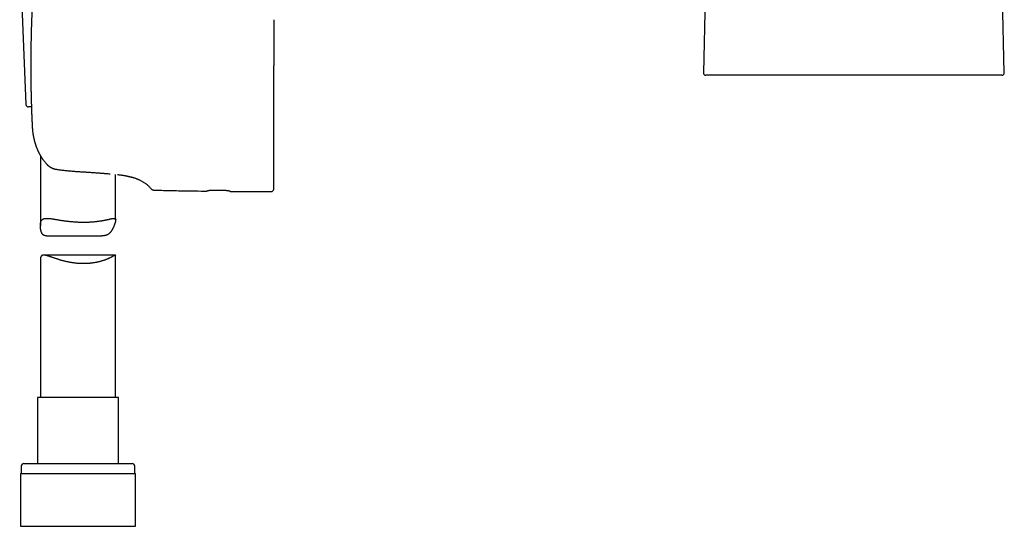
# Model space of a CAD drawing. Header units: millimetres. Extents: x 8 to 799, y 12 to 736.
# Tile 3 of 24: x 210 to 406, y 451 to 552. Entities that reach past the tile are written whole.
import ezdxf

# ---------------------------------------------------------------- set-up
doc = ezdxf.new("R2010")
doc.units = ezdxf.units.MM

msp = doc.modelspace()

# ---------------------------------------------------------------- linework, layer by layer
at = {"color": 7, "linetype": 'Continuous', "lineweight": 30}
for p, q in [((349.65, 682.9), (346.42, 541.27)), ((406.39, 541.27), (403.15, 682.9)), ((210.17, 563.96), (211.42, 534.96)), ((260.79, 551.83), (260.79, 551.81)), ((212.37, 542.62), (212.37, 542.62)), ((405.89, 540.76), (346.92, 540.76)), ((212.5, 534.48), (211.92, 534.48)), ((260.79, 533.4), (260.79, 533.42)), ((212.65, 530.84), (212.65, 530.84)), ((214.29, 524.78), (214.29, 510.77)), ((260.79, 525.39), (260.79, 525.4)), ((217.15, 522.12), (217.14, 522.13)), ((229.29, 512.01), (229.29, 521.05)), ((231.38, 520.75), (231.37, 520.76)), ((249.24, 517.93), (250.34, 517.92)), ((215.52, 508.8), (226.56, 508.8)), ((229.24, 504.97), (214.96, 504.97)), ((229.29, 476.61), (229.29, 504.9)), ((214.29, 504.07), (214.29, 476.61)), ((213.74, 476.61), (213.74, 463.48)), ((223.01, 476.61), (213.74, 476.61)), ((229.84, 476.61), (223.01, 476.61)), ((229.84, 463.48), (229.84, 476.61)), ((210.99, 463.48), (223.42, 463.48)), ((223.42, 463.48), (232.59, 463.48)), ((210.32, 461.48), (210.32, 450.98)), ((210.32, 461.48), (223.52, 461.48)), ((210.49, 462.98), (210.49, 461.48)), ((223.52, 461.48), (233.27, 461.48)), ((233.09, 461.48), (233.09, 462.98)), ((233.27, 450.98), (233.27, 461.48)), ((210.32, 450.98), (223.52, 450.98)), ((223.52, 450.98), (233.27, 450.98))]:
    msp.add_line(p, q, dxfattribs=at)
at = {"color": 7, "linetype": 'Continuous', "lineweight": 30, "flags": 128}
msp.add_lwpolyline([(232.59, 520.46), (232.53, 520.48), (232.52, 520.48)], dxfattribs=at)
at = {"color": 7, "linetype": 'Continuous', "lineweight": 30}
for centre, radius, start, end in [((346.92, 541.26), 0.5, 178.6827, 270), ((405.89, 541.26), 0.5, 270, 1.3206), ((211.92, 534.98), 0.5, 182.4813, 270), ((217.38, 523.1), 1, 256.4442, 258.8977), ((260.29, 518.12), 0.5, 269.9713, 0), ((210.99, 462.98), 0.5, 90, 180), ((232.59, 462.98), 0.5, 0, 90)]:
    msp.add_arc(centre, radius, start, end, dxfattribs=at)
for points, knots in [([(212.63, 554.03), (212.63, 553.98), (212.62, 553.82), (212.61, 553.55), (212.59, 553.21), (212.58, 552.89), (212.57, 552.58), (212.56, 552.28), (212.54, 551.99), (212.53, 551.7), (212.52, 551.41), (212.51, 551.13), (212.51, 550.87), (212.5, 550.63), (212.49, 550.4), (212.48, 550.18), (212.48, 549.97), (212.47, 549.78), (212.47, 549.62), (212.46, 549.47), (212.46, 549.35), (212.46, 549.23), (212.45, 549.11), (212.45, 548.97), (212.45, 548.82), (212.44, 548.64), (212.44, 548.46), (212.43, 548.26), (212.43, 548.05), (212.43, 547.84), (212.42, 547.6), (212.42, 547.34), (212.41, 547.05), (212.41, 546.76), (212.4, 546.45), (212.4, 546.12), (212.39, 545.79), (212.39, 545.43), (212.38, 545.07), (212.38, 544.69), (212.38, 544.3), (212.38, 543.89), (212.37, 543.48), (212.37, 543.05), (212.37, 542.76), (212.37, 542.62)], [0, 0, 0, 0, 0.012328, 0.042517, 0.071694, 0.099861, 0.127017, 0.153163, 0.178298, 0.20478, 0.23004, 0.254077, 0.276892, 0.298485, 0.318856, 0.338005, 0.355932, 0.372638, 0.388121, 0.39943, 0.409984, 0.42004, 0.430721, 0.44216, 0.45634, 0.471534, 0.487741, 0.504963, 0.523199, 0.542449, 0.562712, 0.586173, 0.610861, 0.636777, 0.663919, 0.692288, 0.721885, 0.752709, 0.784761, 0.81804, 0.852547, 0.887633, 0.923903, 0.961359, 1, 1, 1, 1]), ([(260.79, 551.81), (260.79, 551.63), (260.79, 551.27), (260.79, 550.72), (260.79, 550.16), (260.79, 549.59), (260.79, 549.1), (260.79, 548.69), (260.79, 548.36), (260.79, 548.03), (260.79, 547.7), (260.79, 547.37), (260.79, 547.05), (260.79, 546.65), (260.79, 546.17), (260.79, 545.6), (260.79, 545.02), (260.79, 544.43), (260.79, 543.83), (260.79, 543.23), (260.79, 542.82), (260.79, 542.62)], [0, 0, 0, 0, 0.06057, 0.121685, 0.183374, 0.245669, 0.308598, 0.344205, 0.380024, 0.416063, 0.452324, 0.488813, 0.523211, 0.556882, 0.617636, 0.679212, 0.741627, 0.804897, 0.869039, 0.934069, 1, 1, 1, 1]), ([(212.37, 542.62), (212.37, 542.49), (212.37, 542.26), (212.37, 541.91), (212.37, 541.57), (212.38, 541.24), (212.38, 540.92), (212.38, 540.62), (212.38, 540.32), (212.39, 540.02), (212.39, 539.73), (212.39, 539.45), (212.4, 539.18), (212.4, 538.93), (212.4, 538.69), (212.41, 538.47), (212.41, 538.26), (212.41, 538.07), (212.42, 537.9), (212.42, 537.75), (212.42, 537.63), (212.42, 537.51), (212.43, 537.38), (212.43, 537.24), (212.43, 537.09), (212.44, 536.91), (212.44, 536.72), (212.44, 536.52), (212.45, 536.31), (212.46, 536.08), (212.46, 535.84), (212.47, 535.57), (212.48, 535.29), (212.49, 534.99), (212.5, 534.67), (212.51, 534.34), (212.52, 534), (212.53, 533.64), (212.54, 533.27), (212.56, 532.88), (212.57, 532.48), (212.59, 532.07), (212.61, 531.65), (212.63, 531.24), (212.64, 530.97), (212.64, 530.84)], [0, 0, 0, 0, 0.030814, 0.06063, 0.089447, 0.117266, 0.144087, 0.169909, 0.194734, 0.220889, 0.245836, 0.269577, 0.29211, 0.313436, 0.333555, 0.352468, 0.370173, 0.386672, 0.401964, 0.413132, 0.423556, 0.433488, 0.444038, 0.455335, 0.469341, 0.484348, 0.500356, 0.517365, 0.535376, 0.554389, 0.574403, 0.597575, 0.621959, 0.647555, 0.674363, 0.702383, 0.731615, 0.76206, 0.793717, 0.826587, 0.86067, 0.895325, 0.931151, 0.968147, 1, 1, 1, 1]), ([(260.79, 533.42), (260.79, 533.6), (260.79, 533.97), (260.79, 534.51), (260.79, 535.07), (260.79, 535.64), (260.79, 536.13), (260.79, 536.54), (260.79, 536.87), (260.79, 537.2), (260.79, 537.53), (260.79, 537.86), (260.79, 538.18), (260.79, 538.58), (260.79, 539.06), (260.79, 539.63), (260.79, 540.22), (260.79, 540.8), (260.79, 541.4), (260.79, 542.01), (260.79, 542.41), (260.79, 542.62)], [0, 0, 0, 0, 0.060504, 0.121566, 0.183217, 0.245489, 0.308409, 0.344016, 0.379842, 0.41589, 0.452166, 0.488674, 0.523123, 0.55685, 0.617685, 0.679317, 0.741761, 0.805036, 0.869157, 0.93414, 1, 1, 1, 1]), ([(212.5, 534.48), (212.5, 534.44), (212.51, 534.28), (212.52, 534), (212.53, 533.64), (212.54, 533.27), (212.56, 532.88), (212.57, 532.48), (212.59, 532.07), (212.61, 531.65), (212.63, 531.24), (212.64, 530.97), (212.64, 530.84)], [0, 0, 0, 0, 0.03765, 0.132186, 0.230643, 0.333021, 0.439321, 0.549544, 0.661617, 0.777475, 0.897119, 1, 1, 1, 1]), ([(260.79, 529.16), (260.79, 529.3), (260.79, 529.6), (260.79, 530.05), (260.79, 530.51), (260.79, 530.98), (260.79, 531.45), (260.79, 531.93), (260.79, 532.41), (260.79, 532.9), (260.79, 533.24), (260.79, 533.4)], [0, 0, 0, 0, 0.109228, 0.219003, 0.329392, 0.440461, 0.552278, 0.662887, 0.774338, 0.88669, 1, 1, 1, 1]), ([(212.64, 530.84), (212.65, 530.79), (212.65, 530.65), (212.67, 530.45), (212.68, 530.25), (212.7, 530.06), (212.72, 529.87), (212.73, 529.71), (212.75, 529.55), (212.77, 529.41), (212.79, 529.28), (212.8, 529.16), (212.82, 529.03), (212.85, 528.87), (212.88, 528.69), (212.92, 528.5), (212.96, 528.31), (212.99, 528.15), (213.02, 528.03), (213.04, 527.95), (213.05, 527.88), (213.07, 527.82), (213.08, 527.77), (213.09, 527.73), (213.1, 527.7), (213.1, 527.69), (213.11, 527.67), (213.11, 527.65), (213.12, 527.62), (213.13, 527.57), (213.15, 527.51), (213.18, 527.42), (213.21, 527.31), (213.25, 527.18), (213.29, 527.05), (213.33, 526.91), (213.38, 526.76), (213.44, 526.61), (213.5, 526.45), (213.57, 526.28), (213.63, 526.12), (213.7, 525.97), (213.76, 525.82), (213.81, 525.71), (213.85, 525.63), (213.87, 525.58), (213.89, 525.54), (213.91, 525.5), (213.92, 525.48), (213.93, 525.46), (213.95, 525.43), (213.96, 525.39), (213.99, 525.35), (214.01, 525.3), (214.04, 525.25), (214.09, 525.16), (214.15, 525.03), (214.24, 524.87), (214.33, 524.72), (214.41, 524.59), (214.48, 524.48), (214.56, 524.36), (214.64, 524.22), (214.74, 524.08), (214.85, 523.93), (214.96, 523.78), (215.09, 523.62), (215.22, 523.45), (215.36, 523.29), (215.45, 523.18), (215.5, 523.14)], [0, 0, 0, 0, 0.020932, 0.046477, 0.070714, 0.093621, 0.115181, 0.135376, 0.153163, 0.16973, 0.185073, 0.199192, 0.212083, 0.233338, 0.255197, 0.27782, 0.301211, 0.325372, 0.335254, 0.344962, 0.353525, 0.360869, 0.366993, 0.371893, 0.37557, 0.377226, 0.378885, 0.381391, 0.384761, 0.388998, 0.398659, 0.408313, 0.423873, 0.43932, 0.455441, 0.472604, 0.490816, 0.51074, 0.531796, 0.553043, 0.573567, 0.593361, 0.612419, 0.630737, 0.638387, 0.644998, 0.65049, 0.654861, 0.658111, 0.660559, 0.663814, 0.668586, 0.674605, 0.681653, 0.688948, 0.696421, 0.717487, 0.739854, 0.763524, 0.778428, 0.794677, 0.81228, 0.831238, 0.851979, 0.874133, 0.897701, 0.922684, 0.949083, 0.976901, 1, 1, 1, 1]), ([(260.79, 525.4), (260.79, 525.53), (260.79, 525.78), (260.79, 526.18), (260.79, 526.58), (260.79, 527), (260.79, 527.42), (260.79, 527.85), (260.79, 528.28), (260.79, 528.71), (260.79, 529.01), (260.79, 529.16)], [0, 0, 0, 0, 0.111429, 0.223164, 0.335289, 0.447884, 0.56072, 0.671057, 0.780999, 0.890621, 1, 1, 1, 1]), ([(260.79, 520.1), (260.79, 520.17), (260.79, 520.32), (260.79, 520.54), (260.79, 520.78), (260.79, 521.03), (260.79, 521.28), (260.79, 521.54), (260.79, 521.81), (260.79, 522.08), (260.79, 522.34), (260.79, 522.59), (260.79, 522.81), (260.79, 523.04), (260.79, 523.27), (260.79, 523.5), (260.79, 523.74), (260.79, 524.02), (260.79, 524.32), (260.79, 524.67), (260.79, 525.03), (260.79, 525.27), (260.79, 525.39)], [0, 0, 0, 0, 0.0567201, 0.1132042, 0.1694771, 0.2255636, 0.2814893, 0.3362845, 0.3909734, 0.4455806, 0.5001307, 0.5409969, 0.5816721, 0.6221669, 0.6624923, 0.7026592, 0.7426787, 0.7825622, 0.8372001, 0.8916322, 0.9458886, 1, 1, 1, 1]), ([(215.5, 523.13), (215.51, 523.12), (215.54, 523.08), (215.59, 523.03), (215.63, 522.99), (215.67, 522.95), (215.71, 522.92), (215.74, 522.89), (215.76, 522.87), (215.78, 522.85), (215.82, 522.82), (215.86, 522.78), (215.9, 522.75), (215.95, 522.71), (215.99, 522.68), (216.04, 522.64), (216.09, 522.61), (216.13, 522.58), (216.16, 522.56), (216.19, 522.54), (216.21, 522.53), (216.24, 522.51), (216.29, 522.48), (216.37, 522.43), (216.46, 522.38), (216.55, 522.34), (216.63, 522.3), (216.7, 522.27), (216.75, 522.25), (216.79, 522.24), (216.83, 522.22), (216.88, 522.2), (216.93, 522.19), (216.97, 522.17), (217, 522.16), (217.04, 522.15), (217.09, 522.14), (217.12, 522.13), (217.14, 522.13)], [0, 0, 0, 0, 0.036342, 0.071976, 0.103011, 0.129431, 0.155569, 0.174699, 0.187662, 0.20121, 0.22662, 0.25479, 0.284758, 0.311679, 0.343542, 0.371701, 0.402614, 0.428897, 0.448915, 0.4614, 0.476172, 0.493811, 0.514071, 0.568958, 0.623603, 0.676281, 0.724293, 0.766244, 0.784106, 0.805746, 0.831915, 0.859223, 0.884744, 0.903534, 0.922091, 0.944102, 0.970045, 1, 1, 1, 1]), ([(217.19, 522.11), (217.22, 522.11), (217.29, 522.1), (217.38, 522.08), (217.45, 522.07), (217.48, 522.06)], [0, 0, 0, 0, 0.331056, 0.663755, 1, 1, 1, 1]), ([(217.48, 522.06), (217.59, 522.04), (217.83, 522), (218.2, 521.95), (218.59, 521.89), (218.97, 521.85), (219.36, 521.81), (219.75, 521.77), (220.14, 521.73), (220.53, 521.7), (220.92, 521.67), (221.31, 521.64), (221.71, 521.62), (222.1, 521.59), (222.48, 521.57), (222.74, 521.55), (222.87, 521.54)], [0, 0, 0, 0, 0.067385, 0.140632, 0.213592, 0.286279, 0.358703, 0.430875, 0.502802, 0.574492, 0.645951, 0.717182, 0.788194, 0.858993, 0.929591, 1, 1, 1, 1]), ([(222.87, 521.54), (223, 521.53), (223.25, 521.52), (223.63, 521.49), (224.01, 521.47), (224.39, 521.44), (224.77, 521.42), (225.14, 521.39), (225.51, 521.36), (225.87, 521.34), (226.23, 521.31), (226.58, 521.29), (226.92, 521.26), (227.26, 521.23), (227.59, 521.21), (227.9, 521.18), (228.1, 521.16), (228.19, 521.16)], [0, 0, 0, 0, 0.066348, 0.133542, 0.200781, 0.268057, 0.335358, 0.402671, 0.469983, 0.537277, 0.60454, 0.671755, 0.738907, 0.805981, 0.872964, 0.939843, 1, 1, 1, 1]), ([(229.66, 521.01), (229.74, 521), (229.9, 520.98), (230.13, 520.95), (230.34, 520.92), (230.53, 520.9), (230.72, 520.87), (230.9, 520.84), (231.08, 520.81), (231.23, 520.78), (231.32, 520.77), (231.36, 520.76)], [0, 0, 0, 0, 0.126943, 0.238826, 0.350718, 0.462603, 0.574463, 0.686278, 0.798033, 0.909709, 1, 1, 1, 1]), ([(231.35, 520.76), (231.39, 520.75), (231.46, 520.74), (231.55, 520.72), (231.64, 520.7), (231.69, 520.69), (231.71, 520.69)], [0, 0, 0, 0, 0.2767888, 0.5434114, 0.7998132, 1, 1, 1, 1]), ([(231.38, 520.75), (231.43, 520.75), (231.52, 520.73), (231.64, 520.7), (231.76, 520.68), (231.86, 520.65), (231.96, 520.63), (232.06, 520.61), (232.12, 520.59), (232.16, 520.58), (232.18, 520.58), (232.19, 520.57), (232.21, 520.57), (232.22, 520.57), (232.24, 520.56), (232.25, 520.56), (232.29, 520.55), (232.34, 520.53), (232.41, 520.51), (232.47, 520.5), (232.51, 520.49), (232.55, 520.48), (232.57, 520.47), (232.58, 520.46), (232.59, 520.46), (232.59, 520.46)], [0, 0, 0, 0, 0.057679, 0.114265, 0.169847, 0.224503, 0.278301, 0.336564, 0.393941, 0.405113, 0.416254, 0.427365, 0.438445, 0.449496, 0.460517, 0.47151, 0.482474, 0.549102, 0.615029, 0.680335, 0.745097, 0.809381, 0.873253, 0.936773, 1, 1, 1, 1]), ([(232.59, 520.46), (232.67, 520.44), (232.82, 520.4), (233.05, 520.33), (233.27, 520.26), (233.47, 520.19), (233.67, 520.11), (233.85, 520.03), (234.05, 519.94), (234.27, 519.83), (234.49, 519.71), (234.71, 519.58), (234.93, 519.45), (235.14, 519.31), (235.35, 519.16), (235.54, 519), (235.74, 518.83), (235.93, 518.65), (236.11, 518.46), (236.22, 518.33), (236.28, 518.26)], [0, 0, 0, 0, 0.056865, 0.111098, 0.162962, 0.212721, 0.260639, 0.306972, 0.351977, 0.412146, 0.470905, 0.528843, 0.586289, 0.644583, 0.702747, 0.761003, 0.81959, 0.878766, 0.938806, 1, 1, 1, 1]), ([(260.79, 518.12), (260.79, 518.12), (260.79, 518.12), (260.79, 518.14), (260.79, 518.17), (260.79, 518.22), (260.79, 518.28), (260.79, 518.35), (260.79, 518.43), (260.79, 518.53), (260.79, 518.62), (260.79, 518.71), (260.79, 518.79), (260.79, 518.87), (260.79, 518.95), (260.79, 519.04), (260.79, 519.14), (260.79, 519.24), (260.79, 519.36), (260.79, 519.52), (260.79, 519.7), (260.79, 519.89), (260.79, 520.03), (260.79, 520.1)], [0, 0, 0, 0, 0.055288, 0.110691, 0.166246, 0.221986, 0.277947, 0.333156, 0.388643, 0.444438, 0.500574, 0.535043, 0.569558, 0.604127, 0.638755, 0.673451, 0.70822, 0.743069, 0.778005, 0.833096, 0.888442, 0.944068, 1, 1, 1, 1]), ([(236.28, 518.26), (236.3, 518.24), (236.33, 518.2), (236.39, 518.15), (236.45, 518.1), (236.5, 518.07), (236.54, 518.04), (236.58, 518.02), (236.61, 518), (236.65, 517.98), (236.69, 517.97), (236.74, 517.95), (236.79, 517.94), (236.83, 517.93), (236.88, 517.91), (236.95, 517.91), (237, 517.9), (237.03, 517.9)], [0, 0, 0, 0, 0.100719, 0.192127, 0.273575, 0.344608, 0.404928, 0.454606, 0.49966, 0.5427, 0.603165, 0.661257, 0.719877, 0.766004, 0.8284, 0.906631, 1, 1, 1, 1]), ([(236.28, 518.26), (236.28, 518.26), (236.28, 518.26), (236.28, 518.26), (236.28, 518.26)], [0, 0, 0, 0, 0.527692, 1, 1, 1, 1]), ([(237.03, 517.9), (238, 517.88), (239.96, 517.83), (242.68, 517.78), (245.19, 517.74), (246.73, 517.72), (247.49, 517.7)], [0, 0, 0, 0, 0.280003, 0.560005, 0.780004, 1, 1, 1, 1]), ([(247.49, 517.76), (247.5, 517.76), (247.5, 517.77), (247.52, 517.78), (247.55, 517.79), (247.59, 517.8), (247.65, 517.82), (247.71, 517.83), (247.79, 517.84), (247.88, 517.86), (247.98, 517.87), (248.08, 517.88), (248.2, 517.89), (248.32, 517.9), (248.45, 517.91), (248.58, 517.92), (248.72, 517.92), (248.86, 517.93), (248.99, 517.93), (249.12, 517.93), (249.2, 517.93), (249.24, 517.93)], [0, 0, 0, 0, 0.053791, 0.107775, 0.16176, 0.215553, 0.269338, 0.323315, 0.377292, 0.431077, 0.48497, 0.539057, 0.593143, 0.647034, 0.700702, 0.754565, 0.808427, 0.862093, 0.908042, 0.954052, 1, 1, 1, 1]), ([(247.49, 517.7), (247.49, 517.71), (247.49, 517.71), (247.49, 517.72), (247.49, 517.75), (247.49, 517.76)], [0, 0, 0, 0, 0.331734, 0.665006, 1, 1, 1, 1]), ([(250.34, 517.92), (250.39, 517.92), (250.49, 517.91), (250.64, 517.91), (250.78, 517.9), (250.92, 517.9), (251.06, 517.89), (251.19, 517.88), (251.31, 517.86), (251.43, 517.85), (251.54, 517.84), (251.65, 517.82), (251.74, 517.81), (251.82, 517.79), (251.9, 517.78), (251.96, 517.76), (252.01, 517.75), (252.05, 517.74), (252.08, 517.73), (252.09, 517.71), (252.09, 517.71), (252.09, 517.7)], [0, 0, 0, 0, 0.053103, 0.106397, 0.159692, 0.212796, 0.265882, 0.319155, 0.37243, 0.425519, 0.478974, 0.532618, 0.586262, 0.639719, 0.693621, 0.747715, 0.801809, 0.855709, 0.903783, 0.951926, 1, 1, 1, 1]), ([(252.09, 517.7), (252.09, 517.7), (252.09, 517.68), (252.09, 517.67), (252.09, 517.66), (252.09, 517.65), (252.09, 517.65)], [0, 0, 0, 0, 0.249811, 0.499696, 0.749809, 1, 1, 1, 1]), ([(252.09, 517.65), (252.86, 517.65), (254.39, 517.64), (257.12, 517.62), (259.09, 517.62), (260.29, 517.62)], [0, 0, 0, 0, 0.280009, 0.560011, 1, 1, 1, 1]), ([(215.52, 508.8), (215.51, 508.8), (215.45, 508.8), (215.37, 508.81), (215.28, 508.82), (215.2, 508.83), (215.12, 508.85), (215.04, 508.88), (214.97, 508.91), (214.9, 508.95), (214.84, 509), (214.78, 509.05), (214.73, 509.11), (214.68, 509.17), (214.63, 509.24), (214.59, 509.32), (214.55, 509.4), (214.51, 509.48), (214.48, 509.57), (214.44, 509.68), (214.4, 509.81), (214.37, 509.95), (214.35, 510.08), (214.33, 510.24), (214.31, 510.41), (214.3, 510.6), (214.29, 510.75), (214.3, 510.89), (214.3, 511.01), (214.31, 511.12), (214.32, 511.25), (214.34, 511.36), (214.36, 511.46), (214.38, 511.54), (214.41, 511.63), (214.44, 511.72), (214.49, 511.81), (214.53, 511.89), (214.59, 511.96), (214.65, 512.03), (214.72, 512.08), (214.79, 512.13), (214.87, 512.18), (214.95, 512.21), (215.05, 512.24), (215.14, 512.26), (215.24, 512.28), (215.35, 512.29), (215.47, 512.29), (215.6, 512.29), (215.75, 512.29), (215.93, 512.28), (216.11, 512.26), (216.3, 512.24), (216.5, 512.21), (216.71, 512.18), (216.93, 512.14), (217.16, 512.11), (217.39, 512.07), (217.62, 512.03), (217.87, 511.99), (218.12, 511.95), (218.37, 511.91), (218.64, 511.87), (218.91, 511.83), (219.19, 511.79), (219.48, 511.76), (219.78, 511.72), (220.09, 511.69), (220.4, 511.65), (220.72, 511.63), (221.04, 511.6), (221.31, 511.58), (221.52, 511.57), (221.74, 511.56), (221.99, 511.55), (222.3, 511.54), (222.61, 511.53), (222.92, 511.53), (223.22, 511.53), (223.53, 511.54), (223.84, 511.55), (224.13, 511.56), (224.42, 511.58), (224.7, 511.6), (224.97, 511.62), (225.25, 511.65), (225.51, 511.68), (225.77, 511.71), (226.03, 511.74), (226.28, 511.78), (226.52, 511.82), (226.75, 511.86), (226.98, 511.9), (227.19, 511.94), (227.4, 511.98), (227.6, 512.02), (227.8, 512.07), (227.98, 512.11), (228.15, 512.15), (228.31, 512.18), (228.46, 512.22), (228.59, 512.24), (228.69, 512.26), (228.77, 512.27), (228.84, 512.28), (228.9, 512.29), (228.95, 512.29), (229, 512.29), (229.05, 512.29), (229.1, 512.29), (229.14, 512.27), (229.18, 512.26), (229.22, 512.23), (229.25, 512.2), (229.27, 512.17), (229.28, 512.12), (229.29, 512.07), (229.3, 512.01), (229.29, 511.95), (229.28, 511.87), (229.27, 511.79), (229.25, 511.7), (229.23, 511.6), (229.2, 511.49), (229.17, 511.38), (229.13, 511.27), (229.1, 511.17), (229.06, 511.06), (229.02, 510.93), (228.96, 510.79), (228.9, 510.64), (228.83, 510.48), (228.76, 510.33), (228.68, 510.17), (228.6, 510.03), (228.53, 509.9), (228.46, 509.79), (228.38, 509.68), (228.3, 509.58), (228.22, 509.48), (228.13, 509.38), (228.04, 509.29), (227.94, 509.21), (227.83, 509.13), (227.72, 509.06), (227.61, 509), (227.49, 508.95), (227.36, 508.9), (227.23, 508.87), (227.1, 508.84), (226.96, 508.82), (226.82, 508.81), (226.69, 508.8), (226.6, 508.8), (226.56, 508.8)], [0, 0, 0, 0, 0.00183, 0.008094, 0.012687, 0.017286, 0.021941, 0.026595, 0.031283, 0.035971, 0.040724, 0.045488, 0.050081, 0.054683, 0.059337, 0.063991, 0.068669, 0.073348, 0.078069, 0.082793, 0.09007, 0.097357, 0.102844, 0.108332, 0.119322, 0.126606, 0.133894, 0.139478, 0.145061, 0.150657, 0.156252, 0.163854, 0.167664, 0.171473, 0.177332, 0.183201, 0.189161, 0.19512, 0.201129, 0.207138, 0.213241, 0.219357, 0.225215, 0.231084, 0.237027, 0.24297, 0.248951, 0.254932, 0.260983, 0.267042, 0.274843, 0.282661, 0.290586, 0.298511, 0.306491, 0.314471, 0.322553, 0.330647, 0.338594, 0.346553, 0.3546, 0.362647, 0.370742, 0.378837, 0.387024, 0.395224, 0.40389, 0.412571, 0.421375, 0.43018, 0.439051, 0.447922, 0.456924, 0.461434, 0.465944, 0.474334, 0.482738, 0.491261, 0.499783, 0.50837, 0.516956, 0.525666, 0.534392, 0.542594, 0.550809, 0.559131, 0.567454, 0.575833, 0.584212, 0.592701, 0.601204, 0.609581, 0.617972, 0.626467, 0.634963, 0.643515, 0.652067, 0.660728, 0.669403, 0.678065, 0.686743, 0.695551, 0.704359, 0.710281, 0.716204, 0.722125, 0.726642, 0.731159, 0.735689, 0.740218, 0.746135, 0.752059, 0.758053, 0.764047, 0.770082, 0.776116, 0.78223, 0.788356, 0.794273, 0.800201, 0.806223, 0.812245, 0.818318, 0.824391, 0.830559, 0.836738, 0.841964, 0.84719, 0.852431, 0.857671, 0.864731, 0.871792, 0.878852, 0.885943, 0.893035, 0.900125, 0.905493, 0.91086, 0.916241, 0.921621, 0.92686, 0.932105, 0.937412, 0.942719, 0.948067, 0.953415, 0.958849, 0.964299, 0.969538, 0.974791, 0.980129, 0.985468, 0.990849, 0.99623, 1, 1, 1, 1]), ([(229.29, 504.9), (229.29, 504.9), (229.3, 504.92), (229.29, 504.93), (229.28, 504.95), (229.27, 504.96), (229.24, 504.97), (229.21, 504.97), (229.17, 504.96), (229.13, 504.94), (229.07, 504.91), (229, 504.88), (228.93, 504.84), (228.85, 504.79), (228.76, 504.75), (228.65, 504.69), (228.53, 504.62), (228.38, 504.54), (228.22, 504.46), (228.05, 504.38), (227.87, 504.29), (227.68, 504.21), (227.47, 504.12), (227.25, 504.04), (227.03, 503.95), (226.8, 503.87), (226.56, 503.8), (226.33, 503.73), (226.12, 503.67), (225.94, 503.63), (225.78, 503.59), (225.62, 503.55), (225.47, 503.52), (225.33, 503.5), (225.14, 503.46), (224.9, 503.42), (224.65, 503.39), (224.42, 503.36), (224.22, 503.34), (224.02, 503.32), (223.82, 503.31), (223.61, 503.29), (223.42, 503.29), (223.25, 503.28), (223.09, 503.28), (222.93, 503.28), (222.73, 503.28), (222.48, 503.28), (222.2, 503.29), (221.92, 503.31), (221.64, 503.33), (221.35, 503.36), (221.07, 503.4), (220.78, 503.43), (220.5, 503.48), (220.22, 503.52), (219.95, 503.57), (219.68, 503.63), (219.42, 503.69), (219.15, 503.75), (218.89, 503.82), (218.64, 503.89), (218.38, 503.96), (218.12, 504.03), (217.86, 504.11), (217.61, 504.2), (217.36, 504.28), (217.12, 504.36), (216.88, 504.44), (216.65, 504.52), (216.44, 504.59), (216.26, 504.65), (216.09, 504.71), (215.92, 504.76), (215.76, 504.81), (215.61, 504.86), (215.46, 504.89), (215.33, 504.93), (215.2, 504.95), (215.1, 504.96), (215.01, 504.97), (214.93, 504.97), (214.85, 504.96), (214.78, 504.95), (214.71, 504.93), (214.64, 504.91), (214.58, 504.88), (214.53, 504.84), (214.48, 504.79), (214.44, 504.74), (214.41, 504.67), (214.38, 504.61), (214.35, 504.53), (214.33, 504.44), (214.31, 504.35), (214.3, 504.24), (214.29, 504.15), (214.29, 504.09), (214.29, 504.07)], [0, 0, 0, 0, 0.000036, 0.0091, 0.018244, 0.027389, 0.036683, 0.045996, 0.056338, 0.066701, 0.077208, 0.087716, 0.098295, 0.108874, 0.119583, 0.130306, 0.143752, 0.157222, 0.170876, 0.18453, 0.198278, 0.212027, 0.225957, 0.239912, 0.253452, 0.267015, 0.28077, 0.294524, 0.303765, 0.313008, 0.322249, 0.329285, 0.336322, 0.343374, 0.350427, 0.363351, 0.376301, 0.385074, 0.39385, 0.402624, 0.411476, 0.42033, 0.429182, 0.435936, 0.44269, 0.449459, 0.456229, 0.467881, 0.479554, 0.491386, 0.503218, 0.515135, 0.527052, 0.53913, 0.551229, 0.562917, 0.574623, 0.586464, 0.598304, 0.610215, 0.622125, 0.634168, 0.646228, 0.659063, 0.671919, 0.684923, 0.697928, 0.711012, 0.724096, 0.737336, 0.750597, 0.761465, 0.772345, 0.783344, 0.794343, 0.80541, 0.816477, 0.827684, 0.838914, 0.847222, 0.855541, 0.863958, 0.872375, 0.880849, 0.889323, 0.897909, 0.906513, 0.914822, 0.923147, 0.931597, 0.940047, 0.948567, 0.957087, 0.965726, 0.974376, 0.984656, 0.994948, 1, 1, 1, 1])]:
    msp.add_open_spline(points, degree=3, knots=knots, dxfattribs=at)

doc.saveas('drawing.dxf')
